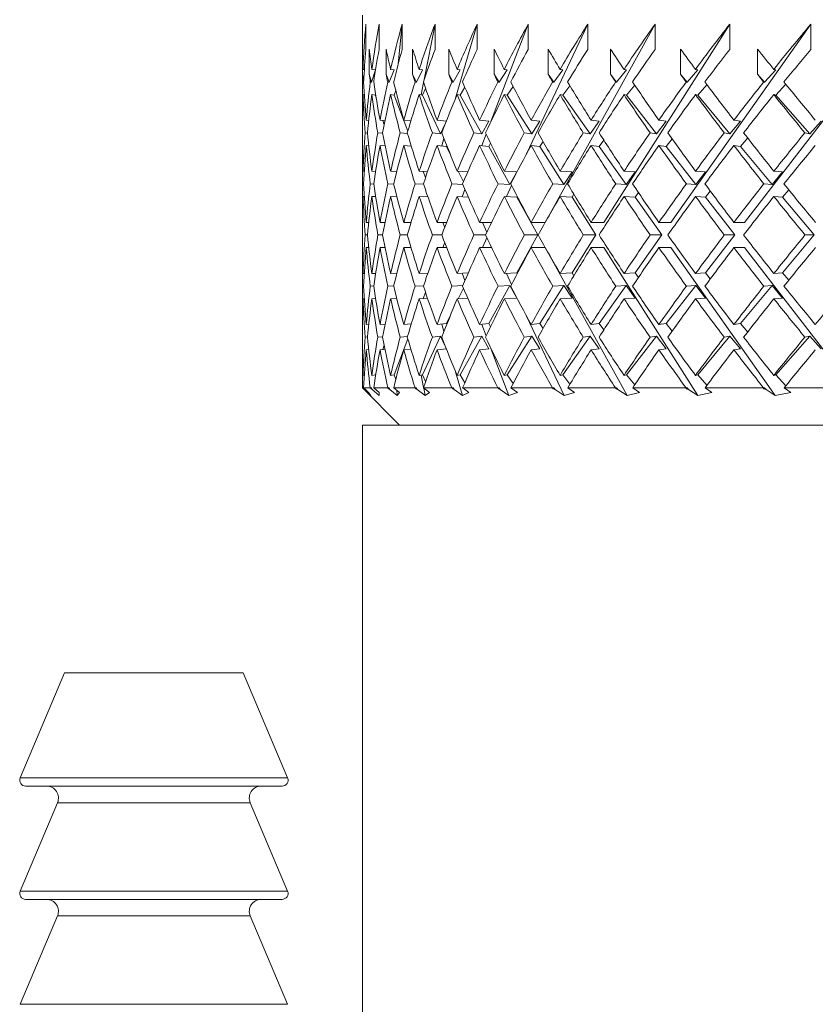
# Model space of a CAD drawing. Header units: inches. Extents: x 1.5 to 18.4, y 1.4 to 15.2.
# Tile 26 of 35: x 16.265 to 16.932, y 8.978 to 9.804. Entities that reach past the tile are written whole.
import ezdxf

# ---------------------------------------------------------------- set-up
doc = ezdxf.new("R2010")
doc.units = ezdxf.units.IN
doc.header["$MEASUREMENT"] = 0

msp = doc.modelspace()

# ---------------------------------------------------------------- linework, layer by layer
at = {"color": 7, "linetype": 'Continuous', "lineweight": 15}
for p, q in [((16.55226, 9.80757), (16.55226, 9.73011)), ((16.55513, 9.80024), (16.55513, 9.77903)), ((16.56626, 9.80024), (16.56626, 9.77903)), ((16.58243, 9.76701), (16.58569, 9.80024)), ((16.58569, 9.80024), (16.58569, 9.77903)), ((16.60412, 9.75359), (16.61322, 9.80024)), ((16.61322, 9.80024), (16.61322, 9.77903)), ((16.63051, 9.73794), (16.64859, 9.80024)), ((16.64859, 9.80024), (16.64859, 9.77903)), ((16.66018, 9.71851), (16.69146, 9.80024)), ((16.69007, 9.69133), (16.74142, 9.80024)), ((16.69146, 9.80024), (16.69146, 9.77903)), ((16.70554, 9.63387), (16.79798, 9.80024)), ((16.74142, 9.80024), (16.74142, 9.77903)), ((16.75505, 9.63387), (16.8606, 9.80024)), ((16.79798, 9.80024), (16.79798, 9.77903)), ((16.81103, 9.63387), (16.92868, 9.80024)), ((16.8606, 9.80024), (16.8606, 9.77903)), ((16.87295, 9.63387), (17.00156, 9.80024)), ((16.92868, 9.80024), (16.92868, 9.77903)), ((16.55239, 9.75807), (16.55239, 9.77928)), ((16.55808, 9.75807), (16.55808, 9.77928)), ((16.57214, 9.75807), (16.57214, 9.77928)), ((16.59444, 9.75807), (16.59444, 9.77928)), ((16.62476, 9.75807), (16.62476, 9.77928)), ((16.6628, 9.75807), (16.6628, 9.77928)), ((16.70821, 9.75807), (16.70821, 9.77928)), ((16.76054, 9.75807), (16.76054, 9.77928)), ((16.81929, 9.75807), (16.81929, 9.77928)), ((16.8839, 9.75807), (16.8839, 9.77928)), ((16.55339, 9.75296), (16.55239, 9.75807)), ((16.55391, 9.76209), (16.55286, 9.76225)), ((16.56001, 9.75144), (16.55808, 9.75807)), ((16.56315, 9.76181), (16.56001, 9.75144)), ((16.56315, 9.76181), (16.56024, 9.76225)), ((16.57468, 9.75144), (16.57214, 9.75807)), ((16.57883, 9.76181), (16.57468, 9.75144)), ((16.57883, 9.76181), (16.57597, 9.76225)), ((16.59756, 9.75144), (16.59444, 9.75807)), ((16.60267, 9.76181), (16.59756, 9.75144)), ((16.60267, 9.76181), (16.5999, 9.76225)), ((16.62844, 9.75144), (16.62476, 9.75807)), ((16.63446, 9.76181), (16.62844, 9.75144)), ((16.63446, 9.76181), (16.6318, 9.76225)), ((16.66701, 9.75144), (16.6628, 9.75807)), ((16.67388, 9.76181), (16.66701, 9.75144)), ((16.67388, 9.76181), (16.67136, 9.76225)), ((16.71289, 9.75144), (16.70821, 9.75807)), ((16.72056, 9.76181), (16.71289, 9.75144)), ((16.72056, 9.76181), (16.7182, 9.76225)), ((16.76566, 9.75144), (16.76054, 9.75807)), ((16.77404, 9.76181), (16.76566, 9.75144)), ((16.77404, 9.76181), (16.77186, 9.76225)), ((16.8248, 9.75144), (16.81929, 9.75807)), ((16.83382, 9.76181), (16.8248, 9.75144)), ((16.83382, 9.76181), (16.83184, 9.76225)), ((16.88975, 9.75144), (16.8839, 9.75807)), ((16.89931, 9.76181), (16.88975, 9.75144)), ((16.89931, 9.76181), (16.89755, 9.76225)), ((16.55253, 9.75161), (16.55333, 9.75149)), ((16.55886, 9.75161), (16.56001, 9.75144)), ((16.57356, 9.75161), (16.57468, 9.75144)), ((16.59647, 9.75161), (16.59756, 9.75144)), ((16.60162, 9.74077), (16.60364, 9.75112)), ((16.62739, 9.75161), (16.62844, 9.75144)), ((16.66601, 9.75161), (16.66701, 9.75144)), ((16.71197, 9.75161), (16.71289, 9.75144)), ((16.72056, 9.7406), (16.72642, 9.74853)), ((16.76481, 9.75161), (16.76566, 9.75144)), ((16.77404, 9.7406), (16.78082, 9.74899)), ((16.82403, 9.75161), (16.8248, 9.75144)), ((16.83382, 9.7406), (16.84144, 9.74938)), ((16.88906, 9.75161), (16.88975, 9.75144)), ((16.89931, 9.7406), (16.9077, 9.74971)), ((16.55393, 9.74088), (16.55286, 9.74103)), ((16.56315, 9.7406), (16.56024, 9.74103)), ((16.56315, 9.7406), (16.56335, 9.74126)), ((16.56385, 9.7382), (16.56315, 9.7406)), ((16.57883, 9.7406), (16.57597, 9.74103)), ((16.57883, 9.7406), (16.58033, 9.74437)), ((16.59038, 9.71041), (16.57883, 9.7406)), ((16.58017, 9.74396), (16.58025, 9.74472)), ((16.60267, 9.7406), (16.5999, 9.74103)), ((16.60267, 9.7406), (16.60537, 9.74607)), ((16.61792, 9.70827), (16.60267, 9.7406)), ((16.63446, 9.7406), (16.6318, 9.74103)), ((16.63446, 9.7406), (16.63827, 9.74717)), ((16.65243, 9.70827), (16.63446, 9.7406)), ((16.67388, 9.7406), (16.67136, 9.74103)), ((16.67388, 9.7406), (16.67875, 9.74794)), ((16.6944, 9.70827), (16.67388, 9.7406)), ((16.72056, 9.7406), (16.7182, 9.74103)), ((16.74342, 9.70827), (16.72056, 9.7406)), ((16.77404, 9.7406), (16.77186, 9.74103)), ((16.79904, 9.70827), (16.77404, 9.7406)), ((16.83382, 9.7406), (16.83184, 9.74103)), ((16.8607, 9.70827), (16.83382, 9.7406)), ((16.89931, 9.7406), (16.89755, 9.74103)), ((16.92782, 9.70827), (16.89931, 9.7406)), ((16.55233, 9.71962), (16.55233, 9.71962)), ((16.55758, 9.71942), (16.55551, 9.71962)), ((16.57116, 9.71922), (16.56708, 9.71962)), ((16.57041, 9.71559), (16.56931, 9.7194)), ((16.59295, 9.71901), (16.58694, 9.71962)), ((16.62273, 9.71879), (16.6149, 9.71962)), ((16.62159, 9.71592), (16.61792, 9.70827)), ((16.65838, 9.71877), (16.65067, 9.71962)), ((16.65838, 9.71877), (16.65243, 9.70827)), ((16.70119, 9.71877), (16.69393, 9.71962)), ((16.70119, 9.71877), (16.6944, 9.70827)), ((16.751, 9.71877), (16.74342, 9.70827)), ((16.751, 9.71877), (16.74425, 9.71962)), ((16.80732, 9.71877), (16.79904, 9.70827)), ((16.80732, 9.71877), (16.80114, 9.71962)), ((16.86961, 9.71877), (16.8607, 9.70827)), ((16.86961, 9.71877), (16.86407, 9.71962)), ((16.93727, 9.71877), (16.92782, 9.70827)), ((16.55465, 9.709), (16.55651, 9.70882)), ((16.56519, 9.709), (16.56918, 9.7086)), ((16.58403, 9.709), (16.59017, 9.70837)), ((16.611, 9.709), (16.61792, 9.70827)), ((16.64582, 9.709), (16.65243, 9.70827)), ((16.65242, 9.69822), (16.65615, 9.70796)), ((16.68817, 9.709), (16.6944, 9.70827)), ((16.73763, 9.709), (16.74342, 9.70827)), ((16.79374, 9.709), (16.79904, 9.70827)), ((16.85595, 9.709), (16.8607, 9.70827)), ((16.92366, 9.709), (16.92782, 9.70827)), ((16.61891, 9.69799), (16.62074, 9.70431)), ((16.65838, 9.69756), (16.65987, 9.70019)), ((16.70119, 9.69756), (16.70389, 9.70173)), ((16.751, 9.69756), (16.75487, 9.70292)), ((16.80732, 9.69756), (16.8123, 9.70388)), ((16.86961, 9.69756), (16.87565, 9.70468)), ((16.55233, 9.69841), (16.55233, 9.69841)), ((16.55762, 9.6982), (16.55551, 9.69841)), ((16.57133, 9.69799), (16.56708, 9.69841)), ((16.59333, 9.69776), (16.58694, 9.69841)), ((16.59323, 9.69777), (16.59327, 9.69797)), ((16.62296, 9.69756), (16.6149, 9.69841)), ((16.62296, 9.69756), (16.6232, 9.69805)), ((16.62578, 9.69158), (16.62296, 9.69756)), ((16.65838, 9.69756), (16.65067, 9.69841)), ((16.67612, 9.66561), (16.65838, 9.69756)), ((16.70119, 9.69756), (16.69393, 9.69841)), ((16.72146, 9.66561), (16.70119, 9.69756)), ((16.751, 9.69756), (16.74425, 9.69841)), ((16.77359, 9.66561), (16.751, 9.69756)), ((16.80732, 9.69756), (16.80114, 9.69841)), ((16.83201, 9.66561), (16.80732, 9.69756)), ((16.86961, 9.69756), (16.86407, 9.69841)), ((16.89617, 9.66561), (16.86961, 9.69756)), ((16.55226, 9.68794), (16.55226, 9.64435)), ((16.55391, 9.67675), (16.55286, 9.6768)), ((16.56335, 9.67664), (16.56026, 9.6768)), ((16.58109, 9.67654), (16.576, 9.6768)), ((16.60697, 9.67643), (16.59994, 9.6768)), ((16.60527, 9.67152), (16.60331, 9.67662)), ((16.64071, 9.67632), (16.63184, 9.6768)), ((16.637, 9.66777), (16.63277, 9.67675)), ((16.68201, 9.67619), (16.67141, 9.6768)), ((16.68171, 9.67562), (16.67612, 9.66561)), ((16.7282, 9.67619), (16.71826, 9.6768)), ((16.7282, 9.67619), (16.72146, 9.66561)), ((16.78111, 9.67619), (16.77193, 9.6768)), ((16.78111, 9.67619), (16.77359, 9.66561)), ((16.84023, 9.67619), (16.83192, 9.6768)), ((16.84023, 9.67619), (16.83201, 9.66561)), ((16.90501, 9.67619), (16.89617, 9.66561)), ((16.90501, 9.67619), (16.89763, 9.6768)), ((16.55253, 9.66618), (16.55333, 9.66614)), ((16.55889, 9.66618), (16.56177, 9.66604)), ((16.5736, 9.66618), (16.57858, 9.66593)), ((16.59654, 9.66618), (16.60358, 9.66581)), ((16.62748, 9.66618), (16.63654, 9.66569)), ((16.66611, 9.66618), (16.67612, 9.66561)), ((16.71208, 9.66618), (16.72146, 9.66561)), ((16.76494, 9.66618), (16.77359, 9.66561)), ((16.82418, 9.66618), (16.83201, 9.66561)), ((16.88922, 9.66618), (16.89617, 9.66561)), ((16.63602, 9.65536), (16.63836, 9.66148)), ((16.67318, 9.65548), (16.67755, 9.66476)), ((16.78111, 9.65498), (16.78392, 9.65893)), ((16.84023, 9.65498), (16.84424, 9.66014)), ((16.90501, 9.65498), (16.91018, 9.66116)), ((16.55391, 9.65553), (16.55286, 9.65558)), ((16.5634, 9.65543), (16.56026, 9.65558)), ((16.58123, 9.65532), (16.576, 9.65558)), ((16.60723, 9.6552), (16.59994, 9.65558)), ((16.6065, 9.65524), (16.60682, 9.65636)), ((16.64115, 9.65508), (16.63184, 9.65558)), ((16.68203, 9.65498), (16.67141, 9.65558)), ((16.68203, 9.65498), (16.68235, 9.65555)), ((16.69965, 9.62326), (16.68203, 9.65498)), ((16.7282, 9.65498), (16.71826, 9.65558)), ((16.7282, 9.65498), (16.72978, 9.65745)), ((16.74832, 9.62326), (16.7282, 9.65498)), ((16.78111, 9.65498), (16.77193, 9.65558)), ((16.80353, 9.62326), (16.78111, 9.65498)), ((16.84023, 9.65498), (16.83192, 9.65558)), ((16.86475, 9.62326), (16.84023, 9.65498)), ((16.90501, 9.65498), (16.89763, 9.65558)), ((16.93138, 9.62326), (16.90501, 9.65498)), ((16.55233, 9.63387), (16.55233, 9.63387)), ((16.55759, 9.63387), (16.55551, 9.63387)), ((16.57123, 9.63387), (16.56709, 9.63387)), ((16.59312, 9.63387), (16.58696, 9.63387)), ((16.62304, 9.63387), (16.61492, 9.63387)), ((16.62134, 9.62952), (16.61967, 9.63387)), ((16.6607, 9.63387), (16.6507, 9.63387)), ((16.65682, 9.62575), (16.65299, 9.63387)), ((16.70554, 9.63387), (16.69396, 9.63387)), ((16.75505, 9.63387), (16.74428, 9.63387)), ((16.81103, 9.63387), (16.80118, 9.63387)), ((16.87295, 9.63387), (16.86411, 9.63387)), ((16.55649, 9.62326), (16.55466, 9.62326)), ((16.5691, 9.62326), (16.56521, 9.62326)), ((16.58998, 9.62326), (16.58406, 9.62326)), ((16.61892, 9.62326), (16.61103, 9.62326)), ((16.61967, 9.61265), (16.62134, 9.61699)), ((16.65564, 9.62326), (16.64587, 9.62326)), ((16.65299, 9.61265), (16.65682, 9.62077)), ((16.68203, 9.59154), (16.69965, 9.62326)), ((16.69965, 9.62326), (16.68822, 9.62326)), ((16.7282, 9.59154), (16.74832, 9.62326)), ((16.74832, 9.62326), (16.7377, 9.62326)), ((16.78111, 9.59154), (16.80353, 9.62326)), ((16.80353, 9.62326), (16.79381, 9.62326)), ((16.84023, 9.59154), (16.86475, 9.62326)), ((16.86475, 9.62326), (16.85603, 9.62326)), ((16.90501, 9.59154), (16.93138, 9.62326)), ((16.93138, 9.62326), (16.92375, 9.62326)), ((16.55233, 9.61265), (16.55233, 9.61265)), ((16.55759, 9.61265), (16.55551, 9.61265)), ((16.57123, 9.61265), (16.56709, 9.61265)), ((16.59312, 9.61265), (16.58696, 9.61265)), ((16.62304, 9.61265), (16.61492, 9.61265)), ((16.6607, 9.61265), (16.6507, 9.61265)), ((16.70554, 9.61265), (16.69396, 9.61265)), ((16.7745, 9.48854), (16.70554, 9.61265)), ((16.75505, 9.61265), (16.74428, 9.61265)), ((16.83379, 9.48854), (16.75505, 9.61265)), ((16.81103, 9.61265), (16.80118, 9.61265)), ((16.89879, 9.48854), (16.81103, 9.61265)), ((16.87295, 9.61265), (16.86411, 9.61265)), ((16.96889, 9.48854), (16.87295, 9.61265)), ((16.55226, 9.60217), (16.55226, 9.55858)), ((16.67141, 9.59094), (16.68203, 9.59154)), ((16.68235, 9.59097), (16.68203, 9.59154)), ((16.71826, 9.59094), (16.7282, 9.59154)), ((16.72978, 9.58907), (16.7282, 9.59154)), ((16.77193, 9.59094), (16.78111, 9.59154)), ((16.78392, 9.58758), (16.78111, 9.59154)), ((16.83192, 9.59094), (16.84023, 9.59154)), ((16.84424, 9.58638), (16.84023, 9.59154)), ((16.89763, 9.59094), (16.90501, 9.59154)), ((16.91018, 9.58536), (16.90501, 9.59154)), ((16.55286, 9.59094), (16.55391, 9.59099)), ((16.56026, 9.59094), (16.5634, 9.59109)), ((16.576, 9.59094), (16.58123, 9.5912)), ((16.59994, 9.59094), (16.60723, 9.59131)), ((16.60682, 9.59016), (16.6065, 9.59128)), ((16.63184, 9.59094), (16.64115, 9.59144)), ((16.63836, 9.58504), (16.63602, 9.59116)), ((16.67755, 9.58176), (16.67318, 9.59104)), ((16.55333, 9.58038), (16.55253, 9.58034)), ((16.56177, 9.58048), (16.55889, 9.58034)), ((16.57858, 9.58059), (16.5736, 9.58034)), ((16.60358, 9.5807), (16.59654, 9.58034)), ((16.60331, 9.5699), (16.60527, 9.575)), ((16.63654, 9.58083), (16.62748, 9.58034)), ((16.63277, 9.56977), (16.637, 9.57875)), ((16.65838, 9.54896), (16.67612, 9.58091)), ((16.67612, 9.58091), (16.66611, 9.58034)), ((16.67612, 9.58091), (16.68171, 9.5709)), ((16.70119, 9.54896), (16.72146, 9.58091)), ((16.72146, 9.58091), (16.71208, 9.58034)), ((16.72146, 9.58091), (16.7282, 9.57033)), ((16.751, 9.54896), (16.77359, 9.58091)), ((16.77359, 9.58091), (16.76494, 9.58034)), ((16.77359, 9.58091), (16.78111, 9.57033)), ((16.80732, 9.54896), (16.83201, 9.58091)), ((16.83201, 9.58091), (16.82418, 9.58034)), ((16.83201, 9.58091), (16.84023, 9.57033)), ((16.86961, 9.54896), (16.89617, 9.58091)), ((16.89617, 9.58091), (16.88922, 9.58034)), ((16.89617, 9.58091), (16.90501, 9.57033)), ((16.55286, 9.56972), (16.55391, 9.56977)), ((16.56026, 9.56972), (16.56335, 9.56988)), ((16.576, 9.56972), (16.58109, 9.56998)), ((16.59994, 9.56972), (16.60697, 9.57009)), ((16.63184, 9.56972), (16.64071, 9.5702)), ((16.67141, 9.56972), (16.68201, 9.57033)), ((16.71826, 9.56972), (16.7282, 9.57033)), ((16.77193, 9.56972), (16.78111, 9.57033)), ((16.83192, 9.56972), (16.84023, 9.57033)), ((16.89763, 9.56972), (16.90501, 9.57033)), ((16.62296, 9.54896), (16.62578, 9.55494)), ((16.72149, 9.48854), (16.69007, 9.55519)), ((16.55233, 9.54811), (16.55233, 9.54811)), ((16.55551, 9.54811), (16.55762, 9.54832)), ((16.56708, 9.54811), (16.57133, 9.54853)), ((16.58694, 9.54811), (16.59333, 9.54876)), ((16.59327, 9.54855), (16.59323, 9.54875)), ((16.6149, 9.54811), (16.62296, 9.54896)), ((16.62074, 9.54221), (16.61891, 9.54853)), ((16.6232, 9.54847), (16.62296, 9.54896)), ((16.65067, 9.54811), (16.65838, 9.54896)), ((16.65615, 9.53856), (16.65242, 9.5483)), ((16.65987, 9.54633), (16.65838, 9.54896)), ((16.69393, 9.54811), (16.70119, 9.54896)), ((16.70389, 9.54479), (16.70119, 9.54896)), ((16.74425, 9.54811), (16.751, 9.54896)), ((16.75487, 9.5436), (16.751, 9.54896)), ((16.80114, 9.54811), (16.80732, 9.54896)), ((16.8123, 9.54264), (16.80732, 9.54896)), ((16.86407, 9.54811), (16.86961, 9.54896)), ((16.87565, 9.54184), (16.86961, 9.54896)), ((16.55651, 9.5377), (16.55465, 9.53752)), ((16.56918, 9.53792), (16.56519, 9.53752)), ((16.57883, 9.50592), (16.59038, 9.53611)), ((16.59017, 9.53815), (16.58403, 9.53752)), ((16.60267, 9.50592), (16.61792, 9.53825)), ((16.61792, 9.53825), (16.611, 9.53752)), ((16.61792, 9.53825), (16.62159, 9.5306)), ((16.63446, 9.50592), (16.65243, 9.53825)), ((16.65243, 9.53825), (16.64582, 9.53752)), ((16.65243, 9.53825), (16.65838, 9.52775)), ((16.67388, 9.50592), (16.6944, 9.53825)), ((16.6944, 9.53825), (16.68817, 9.53752)), ((16.6944, 9.53825), (16.70119, 9.52775)), ((16.72056, 9.50592), (16.74342, 9.53825)), ((16.74342, 9.53825), (16.73763, 9.53752)), ((16.74342, 9.53825), (16.751, 9.52775)), ((16.77404, 9.50592), (16.79904, 9.53825)), ((16.79904, 9.53825), (16.79374, 9.53752)), ((16.79904, 9.53825), (16.80732, 9.52775)), ((16.83382, 9.50592), (16.8607, 9.53825)), ((16.8607, 9.53825), (16.85595, 9.53752)), ((16.8607, 9.53825), (16.86961, 9.52775)), ((16.89931, 9.50592), (16.92782, 9.53825)), ((16.92782, 9.53825), (16.92366, 9.53752)), ((16.92782, 9.53825), (16.93727, 9.52775)), ((16.55233, 9.52689), (16.55233, 9.52689)), ((16.55551, 9.52689), (16.55758, 9.5271)), ((16.56708, 9.52689), (16.57116, 9.5273)), ((16.56931, 9.52712), (16.57041, 9.53093)), ((16.58694, 9.52689), (16.59295, 9.52751)), ((16.6149, 9.52689), (16.62273, 9.52773)), ((16.65067, 9.52689), (16.65838, 9.52775)), ((16.67529, 9.48854), (16.66018, 9.52801)), ((16.69393, 9.52689), (16.70119, 9.52775)), ((16.74425, 9.52689), (16.751, 9.52775)), ((16.80114, 9.52689), (16.80732, 9.52775)), ((16.86407, 9.52689), (16.86961, 9.52775)), ((16.55226, 9.51641), (16.55226, 9.49507)), ((16.55286, 9.50549), (16.55393, 9.50564)), ((16.56024, 9.50549), (16.56315, 9.50592)), ((16.56315, 9.50592), (16.56385, 9.50832)), ((16.56335, 9.50525), (16.56315, 9.50592)), ((16.57597, 9.50549), (16.57883, 9.50592)), ((16.58033, 9.50215), (16.57883, 9.50592)), ((16.58025, 9.5018), (16.58017, 9.50256)), ((16.5999, 9.50549), (16.60267, 9.50592)), ((16.60364, 9.4954), (16.60162, 9.50575)), ((16.60537, 9.50044), (16.60267, 9.50592)), ((16.63632, 9.48854), (16.63051, 9.50857)), ((16.6318, 9.50549), (16.63446, 9.50592)), ((16.63827, 9.49935), (16.63446, 9.50592)), ((16.67136, 9.50549), (16.67388, 9.50592)), ((16.67875, 9.49858), (16.67388, 9.50592)), ((16.7182, 9.50549), (16.72056, 9.50592)), ((16.72642, 9.49799), (16.72056, 9.50592)), ((16.77186, 9.50549), (16.77404, 9.50592)), ((16.78082, 9.49753), (16.77404, 9.50592)), ((16.83184, 9.50549), (16.83382, 9.50592)), ((16.84144, 9.49714), (16.83382, 9.50592)), ((16.89755, 9.50549), (16.89931, 9.50592)), ((16.9077, 9.49681), (16.89931, 9.50592)), ((16.55226, 9.49507), (16.58351, 9.46382)), ((16.55226, 9.49507), (16.55253, 9.49507)), ((16.55267, 9.49493), (16.55253, 9.49507)), ((16.55337, 9.49503), (16.55267, 9.49493)), ((16.55349, 9.49409), (16.55267, 9.49493)), ((16.55333, 9.49507), (16.5535, 9.4949)), ((16.55333, 9.49507), (16.55884, 9.49507)), ((16.55349, 9.49409), (16.55363, 9.49478)), ((16.55349, 9.49409), (16.55397, 9.49367)), ((16.5535, 9.4949), (16.55745, 9.49117)), ((16.55378, 9.49464), (16.55397, 9.49367)), ((16.55927, 9.48854), (16.55397, 9.49367)), ((16.55901, 9.49493), (16.55884, 9.49507)), ((16.56001, 9.49508), (16.55901, 9.49493)), ((16.55972, 9.49409), (16.55901, 9.49493)), ((16.55972, 9.49409), (16.56001, 9.49508)), ((16.55972, 9.49409), (16.56043, 9.49367)), ((16.56001, 9.49508), (16.56043, 9.49367)), ((16.56626, 9.48854), (16.56043, 9.49367)), ((16.56178, 9.49507), (16.56193, 9.4949)), ((16.56178, 9.49507), (16.57352, 9.49507)), ((16.56193, 9.4949), (16.56626, 9.49117)), ((16.5737, 9.49493), (16.57352, 9.49507)), ((16.57468, 9.49508), (16.5737, 9.49493)), ((16.5743, 9.49409), (16.5737, 9.49493)), ((16.5743, 9.49409), (16.57468, 9.49508)), ((16.5743, 9.49409), (16.57524, 9.49367)), ((16.57468, 9.49508), (16.57524, 9.49367)), ((16.58155, 9.48854), (16.57524, 9.49367)), ((16.57857, 9.49507), (16.57869, 9.4949)), ((16.57857, 9.49507), (16.59642, 9.49507)), ((16.57869, 9.4949), (16.58337, 9.49117)), ((16.58155, 9.48854), (16.58111, 9.49297)), ((16.59661, 9.49493), (16.59642, 9.49507)), ((16.59756, 9.49508), (16.59661, 9.49493)), ((16.5971, 9.49409), (16.59661, 9.49493)), ((16.5971, 9.49409), (16.59756, 9.49508)), ((16.5971, 9.49409), (16.59826, 9.49367)), ((16.59756, 9.49508), (16.59826, 9.49367)), ((16.60497, 9.48854), (16.59826, 9.49367)), ((16.60352, 9.49507), (16.60362, 9.4949)), ((16.60352, 9.49507), (16.62732, 9.49507)), ((16.60362, 9.4949), (16.6086, 9.49117)), ((16.60497, 9.48854), (16.60375, 9.4948)), ((16.62752, 9.49493), (16.62732, 9.49507)), ((16.62844, 9.49508), (16.62752, 9.49493)), ((16.62789, 9.49409), (16.62752, 9.49493)), ((16.62789, 9.49409), (16.62844, 9.49508)), ((16.62789, 9.49409), (16.62926, 9.49367)), ((16.62844, 9.49508), (16.62926, 9.49367)), ((16.63632, 9.48854), (16.62926, 9.49367)), ((16.63641, 9.49507), (16.63649, 9.4949)), ((16.63641, 9.49507), (16.66593, 9.49507)), ((16.63649, 9.4949), (16.64172, 9.49117)), ((16.66614, 9.49493), (16.66593, 9.49507)), ((16.66701, 9.49508), (16.66614, 9.49493)), ((16.66638, 9.49409), (16.66614, 9.49493)), ((16.66638, 9.49409), (16.66701, 9.49508)), ((16.66638, 9.49409), (16.66794, 9.49367)), ((16.66701, 9.49508), (16.66794, 9.49367)), ((16.67529, 9.48854), (16.66794, 9.49367)), ((16.67692, 9.49507), (16.67697, 9.4949)), ((16.67692, 9.49507), (16.71187, 9.49507)), ((16.67697, 9.4949), (16.6824, 9.49117)), ((16.71208, 9.49493), (16.71187, 9.49507)), ((16.71289, 9.49508), (16.71208, 9.49493)), ((16.71219, 9.49409), (16.71208, 9.49493)), ((16.71219, 9.49409), (16.71289, 9.49508)), ((16.71219, 9.49409), (16.71394, 9.49367)), ((16.71289, 9.49508), (16.71394, 9.49367)), ((16.72149, 9.48854), (16.71394, 9.49367)), ((16.72466, 9.49507), (16.72468, 9.4949)), ((16.72466, 9.49507), (16.7647, 9.49507)), ((16.72468, 9.4949), (16.73026, 9.49117)), ((16.76491, 9.49493), (16.7647, 9.49507)), ((16.7649, 9.49409), (16.76566, 9.49508)), ((16.7649, 9.49409), (16.76491, 9.49493)), ((16.7649, 9.49409), (16.7668, 9.49367)), ((16.76566, 9.49508), (16.76491, 9.49493)), ((16.76566, 9.49508), (16.7668, 9.49367)), ((16.7745, 9.48854), (16.7668, 9.49367)), ((16.77915, 9.49507), (16.77915, 9.4949)), ((16.77915, 9.49507), (16.82391, 9.49507)), ((16.77915, 9.4949), (16.78482, 9.49117)), ((16.82412, 9.49493), (16.82391, 9.49507)), ((16.82398, 9.49409), (16.8248, 9.49508)), ((16.82398, 9.49409), (16.82412, 9.49493)), ((16.82398, 9.49409), (16.82603, 9.49367)), ((16.8248, 9.49508), (16.82412, 9.49493)), ((16.8248, 9.49508), (16.82603, 9.49367)), ((16.83379, 9.48854), (16.82603, 9.49367)), ((16.8399, 9.49507), (16.83986, 9.4949)), ((16.83986, 9.4949), (16.84558, 9.49117)), ((16.8399, 9.49507), (16.88893, 9.49507)), ((16.88887, 9.49409), (16.88975, 9.49508)), ((16.88887, 9.49409), (16.88914, 9.49493)), ((16.88887, 9.49409), (16.89105, 9.49367)), ((16.88914, 9.49493), (16.88893, 9.49507)), ((16.88975, 9.49508), (16.88914, 9.49493)), ((16.88975, 9.49508), (16.89105, 9.49367)), ((16.89879, 9.48854), (16.89105, 9.49367)), ((16.90629, 9.49507), (16.90623, 9.4949)), ((16.90623, 9.4949), (16.91194, 9.49117)), ((16.90629, 9.49507), (16.95913, 9.49507)), ((16.55927, 9.48854), (16.55745, 9.49117)), ((16.56626, 9.48854), (16.56626, 9.49117)), ((16.58155, 9.48854), (16.58337, 9.49117)), ((16.60497, 9.48854), (16.6086, 9.49117)), ((16.63632, 9.48854), (16.64172, 9.49117)), ((16.67529, 9.48854), (16.6824, 9.49117)), ((16.72149, 9.48854), (16.73026, 9.49117)), ((16.7745, 9.48854), (16.78482, 9.49117)), ((16.83379, 9.48854), (16.84558, 9.49117)), ((16.89879, 9.48854), (16.91194, 9.49117)), ((16.55226, 9.46382), (16.55226, 8.49225)), ((18.30226, 9.46382), (16.55226, 9.46382)), ((16.30226, 9.25582), (16.26502, 9.16777)), ((16.32467, 9.25582), (16.30226, 9.25582)), ((16.45226, 9.25582), (16.32467, 9.25582)), ((16.48951, 9.16777), (16.45226, 9.25582)), ((16.26502, 9.16777), (16.48951, 9.16777)), ((16.30179, 9.16083), (16.26962, 9.16083)), ((16.4849, 9.16083), (16.30179, 9.16083)), ((16.29638, 9.14693), (16.26502, 9.07277)), ((16.32055, 9.14693), (16.29638, 9.14693)), ((16.45814, 9.14693), (16.32055, 9.14693)), ((16.48951, 9.07277), (16.45814, 9.14693)), ((16.26502, 9.07277), (16.48951, 9.07277)), ((16.30179, 9.06583), (16.26962, 9.06583)), ((16.4849, 9.06583), (16.30179, 9.06583)), ((16.29638, 9.05193), (16.26502, 8.97777)), ((16.32055, 9.05193), (16.29638, 9.05193)), ((16.45814, 9.05193), (16.32055, 9.05193)), ((16.48951, 8.97777), (16.45814, 9.05193)), ((16.26502, 8.97777), (16.48951, 8.97777))]:
    msp.add_line(p, q, dxfattribs=at)
for centre, radius, start, end in [((17.42726, 9.64435), 0.875, 169.7369, 172.25628), ((17.42726, 9.62313), 0.875, 169.7369, 171.55414), ((17.42726, 9.64435), 0.875, 172.95853, 175.0646), ((17.42726, 9.62313), 0.875, 172.25628, 174.36669), ((17.42726, 9.64435), 0.875, 175.7626, 177.8746), ((17.42726, 9.62313), 0.875, 175.0646, 177.17922), ((17.42726, 9.64435), 0.875, 178.57009, 180.68627), ((17.42726, 9.62313), 0.875, 177.8746, 179.99173), ((17.42726, 9.62339), 0.875, 180.00827, 182.1254), ((17.42726, 9.60217), 0.875, 179.31373, 181.42991), ((17.42726, 9.62339), 0.875, 182.82078, 184.9354), ((17.42726, 9.60217), 0.875, 182.1254, 184.2374), ((17.42726, 9.62339), 0.875, 185.63331, 187.74372), ((17.42726, 9.60217), 0.875, 184.9354, 187.03048), ((16.26962, 9.16582), 0.005, 157.07233, 270), ((16.4849, 9.16582), 0.005, 270, 22.92767), ((16.28717, 9.15082), 0.01, 337.07233, 90), ((16.46735, 9.15082), 0.01, 90, 202.92767), ((16.26962, 9.07082), 0.005, 157.07233, 270), ((16.4849, 9.07082), 0.005, 270, 22.92767), ((16.28717, 9.05583), 0.01, 337.07233, 90), ((16.46735, 9.05583), 0.01, 90, 202.92767)]:
    msp.add_arc(centre, radius, start, end, dxfattribs=at)
for centre, major_axis, ratio, start_param, end_param in [((17.42726, 9.64435), (0.64833, -0.64833), 0.906347, 3.796953, 3.840925), ((17.42726, 9.64435), (0.64833, 0.64833), 0.906347, 2.127982, 2.171954), ((17.42726, 9.64435), (0.67638, 0.67638), 0.820679, 2.078895, 2.122866), ((17.42726, 9.64435), (0.70281, 0.70281), 0.741651, 2.029808, 2.073779), ((17.42726, 9.64435), (0.72754, 0.72754), 0.668179, 1.98072, 2.024692), ((17.42726, 9.64435), (0.75051, 0.75051), 0.599377, 1.931633, 1.975604), ((17.42726, 9.64435), (0.77168, 0.77168), 0.534511, 1.882545, 1.926517), ((17.42726, 9.64435), (0.79099, 0.79099), 0.472965, 1.833458, 1.877429), ((17.42726, 9.64435), (0.80839, 0.80839), 0.414214, 1.784371, 1.828342), ((17.42726, 9.62339), (0.67638, -0.67638), 0.820679, 3.846041, 3.865795), ((17.42726, 9.62313), (0.64833, -0.64833), 0.906347, 3.796953, 3.82867), ((17.42726, 9.62339), (0.70281, -0.70281), 0.741651, 3.895128, 3.914882), ((17.42726, 9.62339), (0.72754, -0.72754), 0.668179, 3.944216, 3.963969), ((17.42726, 9.62313), (0.64833, 0.64833), 0.906347, 2.127982, 2.159699), ((17.42726, 9.62339), (0.75051, -0.75051), 0.599377, 3.993303, 4.013057), ((17.42726, 9.62313), (0.67638, 0.67638), 0.820679, 2.078895, 2.110612), ((17.42726, 9.62339), (0.77168, -0.77168), 0.534511, 4.04239, 4.062144), ((17.42726, 9.62313), (0.70281, 0.70281), 0.741651, 2.029808, 2.061524), ((17.42726, 9.62339), (0.79099, -0.79099), 0.472965, 4.091478, 4.111232), ((17.42726, 9.62313), (0.72754, 0.72754), 0.668179, 1.98072, 2.012437), ((17.42726, 9.62339), (0.80839, -0.80839), 0.414214, 4.140565, 4.160319), ((17.42726, 9.62313), (0.75051, 0.75051), 0.599377, 1.931633, 1.963349), ((17.42726, 9.62339), (0.82385, -0.82385), 0.357806, 4.189652, 4.209406), ((17.42726, 9.62313), (0.77168, 0.77168), 0.534511, 1.882545, 1.914262), ((17.42726, 9.62339), (0.83732, -0.83732), 0.303347, 4.23874, 4.258494), ((17.42726, 9.62313), (0.79099, 0.79099), 0.472965, 1.833458, 1.865175), ((17.42726, 9.62339), (0.84878, -0.84878), 0.250487, 4.287827, 4.307581), ((17.42726, 9.62313), (0.80839, 0.80839), 0.414214, 1.784371, 1.816087), ((17.42726, 9.60217), (0.67638, -0.67638), 0.820679, 3.846041, 3.853538), ((17.42726, 9.60217), (0.70281, -0.70281), 0.741651, 3.895128, 3.902625), ((17.42726, 9.60217), (0.72754, -0.72754), 0.668179, 3.944216, 3.951713), ((17.42726, 9.60217), (0.75051, -0.75051), 0.599377, 3.993303, 4.0008), ((17.42726, 9.60217), (0.77168, -0.77168), 0.534511, 4.04239, 4.049888), ((17.42726, 9.60217), (0.79099, -0.79099), 0.472965, 4.091478, 4.098975), ((17.42726, 9.60217), (0.80839, -0.80839), 0.414214, 4.140565, 4.148062), ((17.42726, 9.60217), (0.82385, -0.82385), 0.357806, 4.189652, 4.19715), ((17.42726, 9.60217), (0.83732, -0.83732), 0.303347, 4.23874, 4.246237), ((17.42726, 9.60217), (0.84878, -0.84878), 0.250487, 4.287827, 4.295325), ((17.42726, 9.64435), (0.64833, -0.64833), 0.906347, 3.853181, 3.889939), ((17.42726, 9.62339), (0.67638, -0.67638), 0.820679, 3.878049, 3.914955), ((17.42726, 9.62339), (0.70281, -0.70281), 0.741651, 3.927137, 3.964042), ((17.42726, 9.64435), (0.64833, 0.64833), 0.906347, 2.18421, 2.220968), ((17.42726, 9.62339), (0.72754, -0.72754), 0.668179, 3.976224, 4.01313), ((17.42726, 9.64435), (0.67638, 0.67638), 0.820679, 2.135123, 2.171881), ((17.42726, 9.62339), (0.75051, -0.75051), 0.599377, 4.025312, 4.062217), ((17.42726, 9.64435), (0.70281, 0.70281), 0.741651, 2.086036, 2.122793), ((17.42726, 9.62339), (0.77168, -0.77168), 0.534511, 4.074399, 4.111305), ((17.42726, 9.64435), (0.72754, 0.72754), 0.668179, 2.036948, 2.073706), ((17.42726, 9.62339), (0.79099, -0.79099), 0.472965, 4.123486, 4.160392), ((17.42726, 9.64435), (0.75051, 0.75051), 0.599377, 1.987861, 2.024618), ((17.42726, 9.62339), (0.80839, -0.80839), 0.414214, 4.172574, 4.209479), ((17.42726, 9.64435), (0.77168, 0.77168), 0.534511, 1.938773, 1.975531), ((17.42726, 9.62339), (0.82385, -0.82385), 0.357806, 4.221661, 4.258567), ((17.42726, 9.64435), (0.79099, 0.79099), 0.472965, 1.889686, 1.926444), ((17.42726, 9.62339), (0.83732, -0.83732), 0.303347, 4.270748, 4.307654), ((17.42726, 9.64435), (0.80839, 0.80839), 0.414214, 1.840599, 1.877356), ((17.42726, 9.62339), (0.84878, -0.84878), 0.250487, 4.319836, 4.356742), ((17.42726, 9.62313), (0.64833, -0.64833), 0.906347, 3.840925, 3.877758), ((17.42726, 9.60217), (0.67638, -0.67638), 0.820679, 3.865795, 3.902773), ((17.42726, 9.60217), (0.70281, -0.70281), 0.741651, 3.914882, 3.95186), ((17.42726, 9.62313), (0.64833, 0.64833), 0.906347, 2.171954, 2.208787), ((17.42726, 9.60217), (0.72754, -0.72754), 0.668179, 3.963969, 4.000947), ((17.42726, 9.62313), (0.67638, 0.67638), 0.820679, 2.122866, 2.1597), ((17.42726, 9.60217), (0.75051, -0.75051), 0.599377, 4.013057, 4.050035), ((17.42726, 9.62313), (0.70281, 0.70281), 0.741651, 2.073779, 2.110612), ((17.42726, 9.60217), (0.77168, -0.77168), 0.534511, 4.062144, 4.099122), ((17.42726, 9.62313), (0.72754, 0.72754), 0.668179, 2.024692, 2.061525), ((17.42726, 9.60217), (0.79099, -0.79099), 0.472965, 4.111232, 4.148209), ((17.42726, 9.62313), (0.75051, 0.75051), 0.599377, 1.975604, 2.012438), ((17.42726, 9.60217), (0.80839, -0.80839), 0.414214, 4.160319, 4.197297), ((17.42726, 9.62313), (0.77168, 0.77168), 0.534511, 1.926517, 1.96335), ((17.42726, 9.60217), (0.82385, -0.82385), 0.357806, 4.209406, 4.246384), ((17.42726, 9.62313), (0.79099, 0.79099), 0.472965, 1.877429, 1.914263), ((17.42726, 9.60217), (0.83732, -0.83732), 0.303347, 4.258494, 4.295472), ((17.42726, 9.62313), (0.80839, 0.80839), 0.414214, 1.828342, 1.865176), ((17.42726, 9.60217), (0.84878, -0.84878), 0.250487, 4.307581, 4.344559), ((17.42726, 9.62339), (0.64833, -0.64833), 0.906347, 3.878048, 3.914999), ((17.42726, 9.62339), (0.67638, -0.67638), 0.820679, 3.927136, 3.964086), ((17.42726, 9.64435), (0.64833, 0.64833), 0.906347, 2.233151, 2.270012), ((17.42726, 9.62339), (0.70281, -0.70281), 0.741651, 3.976223, 4.013173), ((17.42726, 9.64435), (0.67638, 0.67638), 0.820679, 2.184063, 2.220925), ((17.42726, 9.62339), (0.72754, -0.72754), 0.668179, 4.025311, 4.062261), ((17.42726, 9.64435), (0.70281, 0.70281), 0.741651, 2.134976, 2.171837), ((17.42726, 9.62339), (0.75051, -0.75051), 0.599377, 4.074398, 4.111348), ((17.42726, 9.64435), (0.72754, 0.72754), 0.668179, 2.085888, 2.12275), ((17.42726, 9.62339), (0.77168, -0.77168), 0.534511, 4.123485, 4.160436), ((17.42726, 9.64435), (0.75051, 0.75051), 0.599377, 2.036801, 2.073662), ((17.42726, 9.62339), (0.79099, -0.79099), 0.472965, 4.172573, 4.209523), ((17.42726, 9.64435), (0.77168, 0.77168), 0.534511, 1.987714, 2.024575), ((17.42726, 9.62339), (0.80839, -0.80839), 0.414214, 4.22166, 4.25861), ((17.42726, 9.64435), (0.79099, 0.79099), 0.472965, 1.938626, 1.975488), ((17.42726, 9.62339), (0.82385, -0.82385), 0.357806, 4.270748, 4.307698), ((17.42726, 9.64435), (0.80839, 0.80839), 0.414214, 1.889539, 1.9264), ((17.42726, 9.62339), (0.83732, -0.83732), 0.303347, 4.319835, 4.356785), ((17.42726, 9.64435), (0.82385, 0.82385), 0.357806, 1.840452, 1.877313), ((17.42726, 9.60217), (0.64833, -0.64833), 0.906347, 3.865868, 3.90286), ((17.42726, 9.60217), (0.67638, -0.67638), 0.820679, 3.914955, 3.951948), ((17.42726, 9.62313), (0.64833, 0.64833), 0.906347, 2.220968, 2.257875), ((17.42726, 9.60217), (0.70281, -0.70281), 0.741651, 3.964042, 4.001035), ((17.42726, 9.62313), (0.67638, 0.67638), 0.820679, 2.171881, 2.208788), ((17.42726, 9.60217), (0.72754, -0.72754), 0.668179, 4.01313, 4.050122), ((17.42726, 9.62313), (0.70281, 0.70281), 0.741651, 2.122793, 2.1597), ((17.42726, 9.60217), (0.75051, -0.75051), 0.599377, 4.062217, 4.09921), ((17.42726, 9.62313), (0.72754, 0.72754), 0.668179, 2.073706, 2.110613), ((17.42726, 9.60217), (0.77168, -0.77168), 0.534511, 4.111305, 4.148297), ((17.42726, 9.62313), (0.75051, 0.75051), 0.599377, 2.024618, 2.061526), ((17.42726, 9.60217), (0.79099, -0.79099), 0.472965, 4.160392, 4.197384), ((17.42726, 9.62313), (0.77168, 0.77168), 0.534511, 1.975531, 2.012438), ((17.42726, 9.60217), (0.80839, -0.80839), 0.414214, 4.209479, 4.246472), ((17.42726, 9.62313), (0.79099, 0.79099), 0.472965, 1.926444, 1.963351), ((17.42726, 9.60217), (0.82385, -0.82385), 0.357806, 4.258567, 4.295559), ((17.42726, 9.62313), (0.80839, 0.80839), 0.414214, 1.877356, 1.914263), ((17.42726, 9.60217), (0.83732, -0.83732), 0.303347, 4.307654, 4.344647), ((17.42726, 9.62313), (0.82385, 0.82385), 0.357806, 1.828269, 1.865176), ((17.42726, 9.62339), (0.64833, -0.64833), 0.906347, 3.927135, 3.9641), ((17.42726, 9.64435), (0.64833, 0.64833), 0.906347, 2.28215, 2.319085), ((17.42726, 9.62339), (0.67638, -0.67638), 0.820679, 3.976223, 4.013188), ((17.42726, 9.64435), (0.67638, 0.67638), 0.820679, 2.233063, 2.269997), ((17.42726, 9.62339), (0.70281, -0.70281), 0.741651, 4.02531, 4.062275), ((17.42726, 9.64435), (0.70281, 0.70281), 0.741651, 2.183976, 2.22091), ((17.42726, 9.62339), (0.72754, -0.72754), 0.668179, 4.074398, 4.111363), ((17.42726, 9.64435), (0.72754, 0.72754), 0.668179, 2.134888, 2.171823), ((17.42726, 9.62339), (0.75051, -0.75051), 0.599377, 4.123485, 4.16045), ((17.42726, 9.64435), (0.75051, 0.75051), 0.599377, 2.085801, 2.122735), ((17.42726, 9.62339), (0.77168, -0.77168), 0.534511, 4.172572, 4.209537), ((17.42726, 9.64435), (0.77168, 0.77168), 0.534511, 2.036713, 2.073648), ((17.42726, 9.62339), (0.79099, -0.79099), 0.472965, 4.22166, 4.258625), ((17.42726, 9.64435), (0.79099, 0.79099), 0.472965, 1.987626, 2.024561), ((17.42726, 9.62339), (0.80839, -0.80839), 0.414214, 4.270747, 4.307712), ((17.42726, 9.64435), (0.80839, 0.80839), 0.414214, 1.938539, 1.975473), ((17.42726, 9.62339), (0.82385, -0.82385), 0.357806, 4.319834, 4.3568), ((17.42726, 9.64435), (0.82385, 0.82385), 0.357806, 1.889451, 1.926386), ((17.42726, 9.62339), (0.83732, -0.83732), 0.303347, 4.368922, 4.405887), ((17.42726, 9.60217), (0.64833, -0.64833), 0.906347, 3.914999, 3.951977), ((17.42726, 9.62313), (0.64833, 0.64833), 0.906347, 2.270012, 2.306963), ((17.42726, 9.60217), (0.67638, -0.67638), 0.820679, 3.964086, 4.001064), ((17.42726, 9.62313), (0.67638, 0.67638), 0.820679, 2.220925, 2.257875), ((17.42726, 9.60217), (0.70281, -0.70281), 0.741651, 4.013173, 4.050151), ((17.42726, 9.62313), (0.70281, 0.70281), 0.741651, 2.171837, 2.208788), ((17.42726, 9.60217), (0.72754, -0.72754), 0.668179, 4.062261, 4.099239), ((17.42726, 9.62313), (0.72754, 0.72754), 0.668179, 2.12275, 2.159701), ((17.42726, 9.60217), (0.75051, -0.75051), 0.599377, 4.111348, 4.148326), ((17.42726, 9.62313), (0.75051, 0.75051), 0.599377, 2.073662, 2.110613), ((17.42726, 9.60217), (0.77168, -0.77168), 0.534511, 4.160436, 4.197414), ((17.42726, 9.62313), (0.77168, 0.77168), 0.534511, 2.024575, 2.061526), ((17.42726, 9.60217), (0.79099, -0.79099), 0.472965, 4.209523, 4.246501), ((17.42726, 9.62313), (0.79099, 0.79099), 0.472965, 1.975488, 2.012438), ((17.42726, 9.60217), (0.80839, -0.80839), 0.414214, 4.25861, 4.295588), ((17.42726, 9.62313), (0.80839, 0.80839), 0.414214, 1.9264, 1.963351), ((17.42726, 9.60217), (0.82385, -0.82385), 0.357806, 4.307698, 4.344676), ((17.42726, 9.62313), (0.82385, 0.82385), 0.357806, 1.877313, 1.914264), ((17.42726, 9.60217), (0.83732, -0.83732), 0.303347, 4.356785, 4.393763), ((17.42726, 9.64435), (0.64833, 0.64833), 0.906347, 2.331209, 2.368187), ((17.42726, 9.62339), (0.64833, -0.64833), 0.906347, 3.976223, 4.013173), ((17.42726, 9.64435), (0.67638, 0.67638), 0.820679, 2.282121, 2.319099), ((17.42726, 9.62339), (0.67638, -0.67638), 0.820679, 4.02531, 4.062261), ((17.42726, 9.64435), (0.70281, 0.70281), 0.741651, 2.233034, 2.270012), ((17.42726, 9.62339), (0.70281, -0.70281), 0.741651, 4.074397, 4.111348), ((17.42726, 9.64435), (0.72754, 0.72754), 0.668179, 2.183947, 2.220925), ((17.42726, 9.62339), (0.72754, -0.72754), 0.668179, 4.123485, 4.160436), ((17.42726, 9.64435), (0.75051, 0.75051), 0.599377, 2.134859, 2.171837), ((17.42726, 9.62339), (0.75051, -0.75051), 0.599377, 4.172572, 4.209523), ((17.42726, 9.64435), (0.77168, 0.77168), 0.534511, 2.085772, 2.12275), ((17.42726, 9.62339), (0.77168, -0.77168), 0.534511, 4.221659, 4.25861), ((17.42726, 9.64435), (0.79099, 0.79099), 0.472965, 2.036684, 2.073662), ((17.42726, 9.62339), (0.79099, -0.79099), 0.472965, 4.270747, 4.307698), ((17.42726, 9.64435), (0.80839, 0.80839), 0.414214, 1.987597, 2.024575), ((17.42726, 9.62339), (0.80839, -0.80839), 0.414214, 4.319834, 4.356785), ((17.42726, 9.64435), (0.82385, 0.82385), 0.357806, 1.93851, 1.975488), ((17.42726, 9.62339), (0.82385, -0.82385), 0.357806, 4.368922, 4.405872), ((17.42726, 9.64435), (0.83732, 0.83732), 0.303347, 1.889422, 1.9264), ((17.42726, 9.62313), (0.64833, 0.64833), 0.906347, 2.319085, 2.35605), ((17.42726, 9.60217), (0.64833, -0.64833), 0.906347, 3.9641, 4.001035), ((17.42726, 9.62313), (0.67638, 0.67638), 0.820679, 2.269997, 2.306963), ((17.42726, 9.60217), (0.67638, -0.67638), 0.820679, 4.013188, 4.050122), ((17.42726, 9.62313), (0.70281, 0.70281), 0.741651, 2.22091, 2.257875), ((17.42726, 9.60217), (0.70281, -0.70281), 0.741651, 4.062275, 4.09921), ((17.42726, 9.62313), (0.72754, 0.72754), 0.668179, 2.171823, 2.208788), ((17.42726, 9.60217), (0.72754, -0.72754), 0.668179, 4.111363, 4.148297), ((17.42726, 9.62313), (0.75051, 0.75051), 0.599377, 2.122735, 2.1597), ((17.42726, 9.60217), (0.75051, -0.75051), 0.599377, 4.16045, 4.197384), ((17.42726, 9.62313), (0.77168, 0.77168), 0.534511, 2.073648, 2.110613), ((17.42726, 9.60217), (0.77168, -0.77168), 0.534511, 4.209537, 4.246472), ((17.42726, 9.62313), (0.79099, 0.79099), 0.472965, 2.024561, 2.061526), ((17.42726, 9.60217), (0.79099, -0.79099), 0.472965, 4.258625, 4.295559), ((17.42726, 9.62313), (0.80839, 0.80839), 0.414214, 1.975473, 2.012438), ((17.42726, 9.60217), (0.80839, -0.80839), 0.414214, 4.307712, 4.344647), ((17.42726, 9.62313), (0.82385, 0.82385), 0.357806, 1.926386, 1.963351), ((17.42726, 9.60217), (0.82385, -0.82385), 0.357806, 4.3568, 4.393734), ((17.42726, 9.62313), (0.83732, 0.83732), 0.303347, 1.877298, 1.914263), ((17.42726, 9.64435), (0.64833, 0.64833), 0.906347, 2.380325, 2.417318), ((17.42726, 9.64435), (0.67638, 0.67638), 0.820679, 2.331238, 2.36823), ((17.42726, 9.62339), (0.64833, -0.64833), 0.906347, 4.02531, 4.062217), ((17.42726, 9.64435), (0.70281, 0.70281), 0.741651, 2.28215, 2.319143), ((17.42726, 9.62339), (0.67638, -0.67638), 0.820679, 4.074398, 4.111305), ((17.42726, 9.64435), (0.72754, 0.72754), 0.668179, 2.233063, 2.270055), ((17.42726, 9.62339), (0.70281, -0.70281), 0.741651, 4.123485, 4.160392), ((17.42726, 9.64435), (0.75051, 0.75051), 0.599377, 2.183976, 2.220968), ((17.42726, 9.62339), (0.72754, -0.72754), 0.668179, 4.172572, 4.209479), ((17.42726, 9.64435), (0.77168, 0.77168), 0.534511, 2.134888, 2.171881), ((17.42726, 9.62339), (0.75051, -0.75051), 0.599377, 4.22166, 4.258567), ((17.42726, 9.64435), (0.79099, 0.79099), 0.472965, 2.085801, 2.122793), ((17.42726, 9.62339), (0.77168, -0.77168), 0.534511, 4.270747, 4.307654), ((17.42726, 9.64435), (0.80839, 0.80839), 0.414214, 2.036713, 2.073706), ((17.42726, 9.62339), (0.79099, -0.79099), 0.472965, 4.319834, 4.356742), ((17.42726, 9.64435), (0.82385, 0.82385), 0.357806, 1.987626, 2.024618), ((17.42726, 9.62339), (0.80839, -0.80839), 0.414214, 4.368922, 4.405829), ((17.42726, 9.64435), (0.83732, 0.83732), 0.303347, 1.938539, 1.975531), ((17.42726, 9.62339), (0.82385, -0.82385), 0.357806, 4.418009, 4.454916), ((17.42726, 9.64435), (0.84878, 0.84878), 0.250487, 1.889451, 1.926444), ((17.42726, 9.62313), (0.64833, 0.64833), 0.906347, 2.368187, 2.405137), ((17.42726, 9.62313), (0.67638, 0.67638), 0.820679, 2.319099, 2.356049), ((17.42726, 9.60217), (0.64833, -0.64833), 0.906347, 4.013173, 4.050035), ((17.42726, 9.62313), (0.70281, 0.70281), 0.741651, 2.270012, 2.306962), ((17.42726, 9.60217), (0.67638, -0.67638), 0.820679, 4.062261, 4.099122), ((17.42726, 9.62313), (0.72754, 0.72754), 0.668179, 2.220925, 2.257875), ((17.42726, 9.60217), (0.70281, -0.70281), 0.741651, 4.111348, 4.148209), ((17.42726, 9.62313), (0.75051, 0.75051), 0.599377, 2.171837, 2.208787), ((17.42726, 9.60217), (0.72754, -0.72754), 0.668179, 4.160436, 4.197297), ((17.42726, 9.62313), (0.77168, 0.77168), 0.534511, 2.12275, 2.1597), ((17.42726, 9.60217), (0.75051, -0.75051), 0.599377, 4.209523, 4.246384), ((17.42726, 9.62313), (0.79099, 0.79099), 0.472965, 2.073662, 2.110612), ((17.42726, 9.60217), (0.77168, -0.77168), 0.534511, 4.25861, 4.295472), ((17.42726, 9.62313), (0.80839, 0.80839), 0.414214, 2.024575, 2.061525), ((17.42726, 9.60217), (0.79099, -0.79099), 0.472965, 4.307698, 4.344559), ((17.42726, 9.62313), (0.82385, 0.82385), 0.357806, 1.975488, 2.012438), ((17.42726, 9.60217), (0.80839, -0.80839), 0.414214, 4.356785, 4.393646), ((17.42726, 9.62313), (0.83732, 0.83732), 0.303347, 1.9264, 1.96335), ((17.42726, 9.60217), (0.82385, -0.82385), 0.357806, 4.405872, 4.442734), ((17.42726, 9.62339), (0.64833, 0.64833), 0.906347, 2.405427, 2.44226), ((17.42726, 9.64435), (0.67638, 0.67638), 0.820679, 2.380413, 2.417391), ((17.42726, 9.64435), (0.70281, 0.70281), 0.741651, 2.331325, 2.368303), ((17.42726, 9.62339), (0.64833, -0.64833), 0.906347, 4.074398, 4.111232), ((17.42726, 9.64435), (0.72754, 0.72754), 0.668179, 2.282238, 2.319216), ((17.42726, 9.62339), (0.67638, -0.67638), 0.820679, 4.123485, 4.160319), ((17.42726, 9.64435), (0.75051, 0.75051), 0.599377, 2.233151, 2.270129), ((17.42726, 9.62339), (0.70281, -0.70281), 0.741651, 4.172573, 4.209406), ((17.42726, 9.64435), (0.77168, 0.77168), 0.534511, 2.184063, 2.221041), ((17.42726, 9.62339), (0.72754, -0.72754), 0.668179, 4.22166, 4.258494), ((17.42726, 9.64435), (0.79099, 0.79099), 0.472965, 2.134976, 2.171954), ((17.42726, 9.62339), (0.75051, -0.75051), 0.599377, 4.270748, 4.307581), ((17.42726, 9.64435), (0.80839, 0.80839), 0.414214, 2.085888, 2.122866), ((17.42726, 9.62339), (0.77168, -0.77168), 0.534511, 4.319835, 4.356668), ((17.42726, 9.64435), (0.82385, 0.82385), 0.357806, 2.036801, 2.073779), ((17.42726, 9.62339), (0.79099, -0.79099), 0.472965, 4.368922, 4.405756), ((17.42726, 9.64435), (0.83732, 0.83732), 0.303347, 1.987714, 2.024692), ((17.42726, 9.62339), (0.80839, -0.80839), 0.414214, 4.41801, 4.454843), ((17.42726, 9.64435), (0.84878, 0.84878), 0.250487, 1.938626, 1.975604), ((17.42726, 9.60217), (0.64833, 0.64833), 0.906347, 2.393246, 2.429812), ((17.42726, 9.62313), (0.67638, 0.67638), 0.820679, 2.36823, 2.4049), ((17.42726, 9.62313), (0.70281, 0.70281), 0.741651, 2.319143, 2.355812), ((17.42726, 9.60217), (0.64833, -0.64833), 0.906347, 4.062217, 4.098783), ((17.42726, 9.62313), (0.72754, 0.72754), 0.668179, 2.270055, 2.306725), ((17.42726, 9.60217), (0.67638, -0.67638), 0.820679, 4.111305, 4.147871), ((17.42726, 9.62313), (0.75051, 0.75051), 0.599377, 2.220968, 2.257637), ((17.42726, 9.60217), (0.70281, -0.70281), 0.741651, 4.160392, 4.196958), ((17.42726, 9.62313), (0.77168, 0.77168), 0.534511, 2.171881, 2.20855), ((17.42726, 9.60217), (0.72754, -0.72754), 0.668179, 4.209479, 4.246045), ((17.42726, 9.62313), (0.79099, 0.79099), 0.472965, 2.122793, 2.159463), ((17.42726, 9.60217), (0.75051, -0.75051), 0.599377, 4.258567, 4.295133), ((17.42726, 9.62313), (0.80839, 0.80839), 0.414214, 2.073706, 2.110375), ((17.42726, 9.60217), (0.77168, -0.77168), 0.534511, 4.307654, 4.34422), ((17.42726, 9.62313), (0.82385, 0.82385), 0.357806, 2.024618, 2.061288), ((17.42726, 9.60217), (0.79099, -0.79099), 0.472965, 4.356742, 4.393308), ((17.42726, 9.62313), (0.83732, 0.83732), 0.303347, 1.975531, 2.0122), ((17.42726, 9.60217), (0.80839, -0.80839), 0.414214, 4.405829, 4.442395), ((17.42726, 9.62313), (0.84878, 0.84878), 0.250487, 1.926444, 1.963113)]:
    msp.add_ellipse(centre, major_axis=major_axis, ratio=ratio, start_param=start_param, end_param=end_param, dxfattribs=at)

doc.saveas('drawing.dxf')
